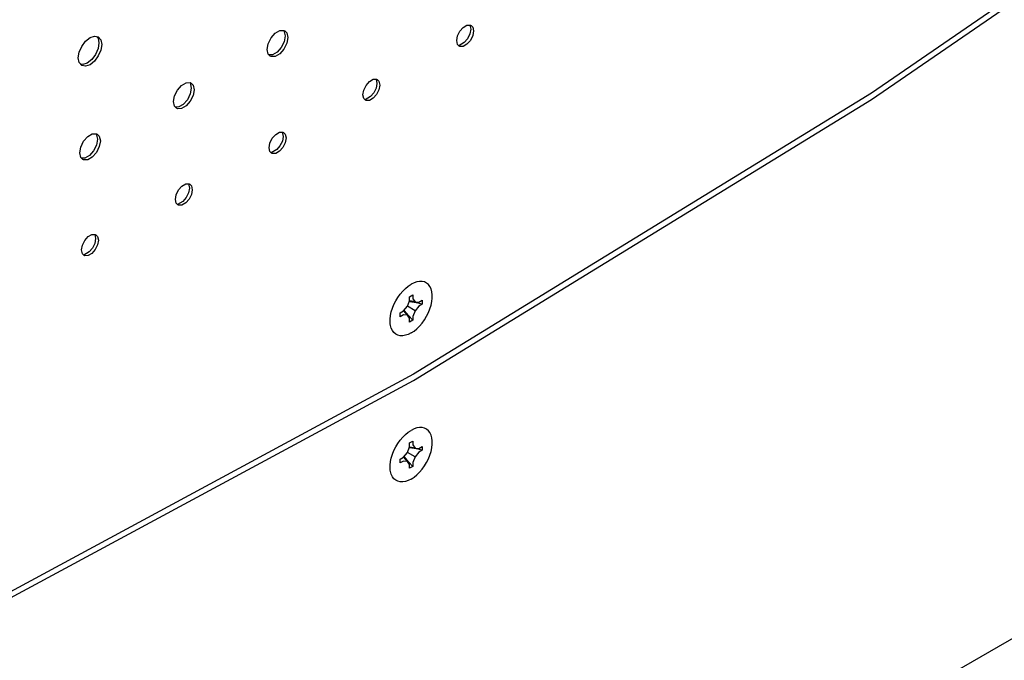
# Model space of a CAD drawing. Header units: inches. Extents: x 0 to 34, y 0 to 22.
# Tile 42 of 67: x 6.2 to 7.2, y 8.7 to 9.3. Entities that reach past the tile are written whole.
import ezdxf

# ---------------------------------------------------------------- set-up
doc = ezdxf.new("R2010")
doc.units = ezdxf.units.IN
doc.header["$LTSCALE"] = 1.87
doc.header["$MEASUREMENT"] = 0
doc.layers.get('0').update_dxf_attribs({"linetype": 'CONTINUOUS'})

msp = doc.modelspace()

# ---------------------------------------------------------------- linework, layer by layer
at = {"color": 2, "linetype": 'CONTINUOUS'}
for p, q in [((7.47564, 9.53975), (7.02947, 9.23265)), ((7.02947, 9.22647), (7.47564, 9.53356)), ((6.62687, 9.29339), (6.63018, 9.29714)), ((6.63018, 9.29714), (6.63385, 9.29927)), ((6.63385, 9.29927), (6.63716, 9.29934)), ((6.6366, 9.29932), (6.63752, 9.29527)), ((6.63716, 9.29934), (6.63784, 9.29902)), ((6.63784, 9.29902), (6.63945, 9.29734)), ((6.63945, 9.29734), (6.64027, 9.29368)), ((6.26067, 9.28354), (6.26506, 9.28708)), ((6.26506, 9.28708), (6.26945, 9.28861)), ((6.26945, 9.28861), (6.27317, 9.28788)), ((6.27153, 9.2882), (6.27289, 9.28665)), ((6.27289, 9.28665), (6.27378, 9.28205)), ((6.27317, 9.28788), (6.27565, 9.28502)), ((6.43945, 9.28117), (6.44225, 9.28684)), ((6.44225, 9.28684), (6.44629, 9.29143)), ((6.44629, 9.29143), (6.45078, 9.29402)), ((6.45078, 9.29402), (6.45483, 9.29411)), ((6.45467, 9.2941), (6.45588, 9.28878)), ((6.45483, 9.29411), (6.45566, 9.29372)), ((6.45588, 9.28878), (6.45486, 9.28308)), ((6.45566, 9.29372), (6.45763, 9.29167)), ((6.45763, 9.29167), (6.45863, 9.28719)), ((6.45863, 9.28719), (6.45763, 9.28156)), ((6.62376, 9.28414), (6.62458, 9.28875)), ((6.62458, 9.28875), (6.62687, 9.29339)), ((6.63446, 9.28609), (6.63123, 9.28238)), ((6.63671, 9.29067), (6.63446, 9.28609)), ((6.63752, 9.29527), (6.63671, 9.29067)), ((6.63945, 9.28907), (6.63716, 9.28443)), ((6.64027, 9.29368), (6.63945, 9.28907)), ((6.25447, 9.27279), (6.25695, 9.27852)), ((6.25695, 9.27852), (6.26067, 9.28354)), ((6.27289, 9.27642), (6.27038, 9.27068)), ((6.27378, 9.28205), (6.27289, 9.27642)), ((6.27565, 9.28502), (6.27653, 9.28046)), ((6.27653, 9.28046), (6.27565, 9.27489)), ((6.43845, 9.27554), (6.43945, 9.28117)), ((6.45204, 9.27742), (6.44801, 9.27288)), ((6.45486, 9.28308), (6.45204, 9.27742)), ((6.45763, 9.28156), (6.45483, 9.27589)), ((6.62458, 9.28048), (6.62376, 9.28414)), ((6.62619, 9.2788), (6.62458, 9.28048)), ((6.63123, 9.28238), (6.62585, 9.27916)), ((6.62687, 9.27849), (6.62619, 9.2788)), ((6.63018, 9.27856), (6.62687, 9.27849)), ((6.63385, 9.28068), (6.63018, 9.27856)), ((6.63716, 9.28443), (6.63385, 9.28068)), ((6.25359, 9.26722), (6.25447, 9.27279)), ((6.25447, 9.26265), (6.25359, 9.26722)), ((6.27038, 9.27068), (6.26667, 9.2657)), ((6.27317, 9.26916), (6.26945, 9.26414)), ((6.27565, 9.27489), (6.27317, 9.26916)), ((6.43945, 9.27106), (6.43845, 9.27554)), ((6.44142, 9.26901), (6.43945, 9.27106)), ((6.44356, 9.2703), (6.44025, 9.27022)), ((6.44225, 9.26862), (6.44142, 9.26901)), ((6.44629, 9.26871), (6.44225, 9.26862)), ((6.44801, 9.27288), (6.44356, 9.2703)), ((6.45078, 9.2713), (6.44629, 9.26871)), ((6.45483, 9.27589), (6.45078, 9.2713)), ((6.25695, 9.25979), (6.25447, 9.26265)), ((6.25795, 9.26066), (6.25584, 9.26107)), ((6.26067, 9.25907), (6.25695, 9.25979)), ((6.26231, 9.26219), (6.25795, 9.26066)), ((6.26506, 9.2606), (6.26067, 9.25907)), ((6.26667, 9.2657), (6.26231, 9.26219)), ((6.26945, 9.26414), (6.26506, 9.2606)), ((6.35051, 9.2358), (6.35455, 9.24039)), ((6.35455, 9.24039), (6.35904, 9.24298)), ((6.35904, 9.24298), (6.36309, 9.24306)), ((6.36293, 9.24306), (6.36414, 9.23774)), ((6.36309, 9.24306), (6.36392, 9.24268)), ((6.36414, 9.23774), (6.36312, 9.23204)), ((6.36392, 9.24268), (6.36589, 9.24063)), ((6.36589, 9.24063), (6.36689, 9.23615)), ((6.53284, 9.23578), (6.53513, 9.24042)), ((6.53513, 9.24042), (6.53844, 9.24418)), ((6.53844, 9.24418), (6.54211, 9.2463)), ((6.54211, 9.2463), (6.54542, 9.24637)), ((6.54497, 9.2377), (6.54272, 9.23312)), ((6.54486, 9.24636), (6.54578, 9.2423)), ((6.54578, 9.2423), (6.54497, 9.2377)), ((6.54542, 9.24637), (6.5461, 9.24605)), ((6.5461, 9.24605), (6.54772, 9.24437)), ((6.54772, 9.24437), (6.54853, 9.24071)), ((6.54853, 9.24071), (6.54772, 9.2361)), ((6.34671, 9.2245), (6.34771, 9.23013)), ((6.34771, 9.23013), (6.35051, 9.2358)), ((6.36312, 9.23204), (6.3603, 9.22638)), ((6.36589, 9.23052), (6.36309, 9.22484)), ((6.36689, 9.23615), (6.36589, 9.23052)), ((6.53202, 9.23118), (6.53284, 9.23578)), ((6.53284, 9.22751), (6.53202, 9.23118)), ((6.53949, 9.22941), (6.53411, 9.22619)), ((6.54272, 9.23312), (6.53949, 9.22941)), ((6.54542, 9.23146), (6.54211, 9.22771)), ((6.54772, 9.2361), (6.54542, 9.23146)), ((7.02947, 9.23265), (6.58148, 8.9577)), ((6.34771, 9.22002), (6.34671, 9.2245)), ((6.34968, 9.21796), (6.34771, 9.22002)), ((6.35182, 9.21926), (6.34851, 9.21917)), ((6.35628, 9.22183), (6.35182, 9.21926)), ((6.35904, 9.22026), (6.35455, 9.21767)), ((6.3603, 9.22638), (6.35628, 9.22183)), ((6.36309, 9.22484), (6.35904, 9.22026)), ((6.53445, 9.22583), (6.53284, 9.22751)), ((6.53513, 9.22552), (6.53445, 9.22583)), ((6.53844, 9.22559), (6.53513, 9.22552)), ((6.54211, 9.22771), (6.53844, 9.22559)), ((6.58148, 8.95151), (7.02947, 9.22647)), ((6.35051, 9.21758), (6.34968, 9.21796)), ((6.35455, 9.21767), (6.35051, 9.21758)), ((6.25877, 9.18572), (6.26281, 9.19031)), ((6.26281, 9.19031), (6.26731, 9.1929)), ((6.26731, 9.1929), (6.27135, 9.19299)), ((6.2712, 9.19298), (6.2724, 9.18766)), ((6.27135, 9.19299), (6.27218, 9.1926)), ((6.27218, 9.1926), (6.27415, 9.19055)), ((6.27415, 9.19055), (6.27515, 9.18607)), ((6.44339, 9.18863), (6.4467, 9.19239)), ((6.4467, 9.19239), (6.45037, 9.19451)), ((6.45037, 9.19451), (6.45369, 9.19458)), ((6.45314, 9.19457), (6.45404, 9.19051)), ((6.45404, 9.19051), (6.45323, 9.18592)), ((6.45369, 9.19458), (6.45436, 9.19426)), ((6.45436, 9.19426), (6.45598, 9.19258)), ((6.45598, 9.19258), (6.45679, 9.18892)), ((6.25497, 9.17442), (6.25597, 9.18005)), ((6.25597, 9.18005), (6.25877, 9.18572)), ((6.27138, 9.18196), (6.26856, 9.1763)), ((6.27415, 9.18044), (6.27135, 9.17477)), ((6.2724, 9.18766), (6.27138, 9.18196)), ((6.27515, 9.18607), (6.27415, 9.18044)), ((6.44028, 9.17938), (6.4411, 9.18399)), ((6.4411, 9.18399), (6.44339, 9.18863)), ((6.45091, 9.18122), (6.44766, 9.17754)), ((6.45323, 9.18592), (6.45091, 9.18122)), ((6.45598, 9.18431), (6.45369, 9.17967)), ((6.45679, 9.18892), (6.45598, 9.18431)), ((6.25597, 9.16994), (6.25497, 9.17442)), ((6.26454, 9.17176), (6.26008, 9.16918)), ((6.26856, 9.1763), (6.26454, 9.17176)), ((6.27135, 9.17477), (6.26731, 9.17018)), ((6.4411, 9.17572), (6.44028, 9.17938)), ((6.44271, 9.17404), (6.4411, 9.17572)), ((6.44766, 9.17754), (6.44232, 9.17445)), ((6.44339, 9.17373), (6.44271, 9.17404)), ((6.4467, 9.1738), (6.44339, 9.17373)), ((6.45037, 9.17592), (6.4467, 9.1738)), ((6.45369, 9.17967), (6.45037, 9.17592)), ((6.25794, 9.16789), (6.25597, 9.16994)), ((6.26008, 9.16918), (6.25678, 9.1691)), ((6.25877, 9.1675), (6.25794, 9.16789)), ((6.26281, 9.16759), (6.25877, 9.1675)), ((6.26731, 9.17018), (6.26281, 9.16759)), ((6.35165, 9.13802), (6.35496, 9.14177)), ((6.35496, 9.14177), (6.35864, 9.14389)), ((6.35864, 9.14389), (6.36195, 9.14396)), ((6.36139, 9.14395), (6.3623, 9.13989)), ((6.36195, 9.14396), (6.36263, 9.14365)), ((6.36263, 9.14365), (6.36424, 9.14197)), ((6.36424, 9.14197), (6.36506, 9.1383)), ((6.34854, 9.12877), (6.34936, 9.13338)), ((6.34936, 9.13338), (6.35165, 9.13802)), ((6.36147, 9.13523), (6.35916, 9.1306)), ((6.3623, 9.13989), (6.36147, 9.13523)), ((6.36424, 9.1337), (6.36195, 9.12906)), ((6.36506, 9.1383), (6.36424, 9.1337)), ((5.63285, 7.81319), (7.91273, 9.12955)), ((6.34936, 9.12511), (6.34854, 9.12877)), ((6.35097, 9.12343), (6.34936, 9.12511)), ((6.35587, 9.12688), (6.35058, 9.12383)), ((6.35165, 9.12311), (6.35097, 9.12343)), ((6.35496, 9.12318), (6.35165, 9.12311)), ((6.35864, 9.1253), (6.35496, 9.12318)), ((6.35916, 9.1306), (6.35587, 9.12688)), ((6.36195, 9.12906), (6.35864, 9.1253)), ((6.26322, 9.09234), (6.2669, 9.09446)), ((6.2669, 9.09446), (6.27021, 9.09453)), ((6.26965, 9.09452), (6.27056, 9.09046)), ((6.27021, 9.09453), (6.27089, 9.09421)), ((6.27089, 9.09421), (6.2725, 9.09253)), ((6.2568, 9.07933), (6.25762, 9.08394)), ((6.25762, 9.08394), (6.25991, 9.08858)), ((6.25991, 9.08858), (6.26322, 9.09234)), ((6.26973, 9.0858), (6.26743, 9.08117)), ((6.27056, 9.09046), (6.26973, 9.0858)), ((6.2725, 9.08426), (6.27021, 9.07962)), ((6.2725, 9.09253), (6.27332, 9.08887)), ((6.27332, 9.08887), (6.2725, 9.08426)), ((6.25762, 9.07567), (6.2568, 9.07933)), ((6.25923, 9.07399), (6.25762, 9.07567)), ((6.26413, 9.07745), (6.25885, 9.07439)), ((6.25991, 9.07368), (6.25923, 9.07399)), ((6.2669, 9.07587), (6.26322, 9.07375)), ((6.26743, 9.08117), (6.26413, 9.07745)), ((6.27021, 9.07962), (6.2669, 9.07587)), ((6.26322, 9.07375), (6.25991, 9.07368)), ((6.57645, 9.04397), (6.57927, 9.04582)), ((6.58209, 9.04722), (6.57927, 9.04582)), ((6.58483, 9.04815), (6.58209, 9.04722)), ((6.58749, 9.04859), (6.58483, 9.04815)), ((6.58999, 9.04854), (6.58749, 9.04859)), ((6.59229, 9.04799), (6.58999, 9.04854)), ((6.59435, 9.04696), (6.59229, 9.04799)), ((6.59613, 9.04546), (6.59435, 9.04696)), ((6.59759, 9.04353), (6.59613, 9.04546)), ((6.56624, 9.03295), (6.56854, 9.03615)), ((6.56854, 9.03615), (6.57104, 9.03909)), ((6.57104, 9.03909), (6.5737, 9.04172)), ((6.5737, 9.04172), (6.57645, 9.04397)), ((6.59871, 9.04119), (6.59759, 9.04353)), ((6.59947, 9.0385), (6.59871, 9.04119)), ((6.59986, 9.0355), (6.59947, 9.0385)), ((6.59986, 9.03225), (6.59986, 9.0355)), ((6.56094, 9.02237), (6.5624, 9.02599)), ((6.5624, 9.02599), (6.56418, 9.02954)), ((6.56418, 9.02954), (6.56624, 9.03295)), ((6.5755, 9.02416), (6.57761, 9.02961)), ((6.57779, 9.02868), (6.57728, 9.02875)), ((6.58303, 9.02851), (6.57759, 9.02946)), ((6.57761, 9.03342), (6.58092, 9.03533)), ((6.57761, 9.02961), (6.57761, 9.03342)), ((6.58397, 9.02758), (6.57779, 9.02868)), ((6.58092, 9.03533), (6.58092, 9.03152)), ((6.58092, 9.03152), (6.58303, 9.02851)), ((6.58303, 9.02851), (6.5867, 9.02818)), ((6.59, 9.02627), (6.58397, 9.02758)), ((6.5867, 9.02818), (6.59, 9.03009)), ((6.59, 9.02627), (6.5867, 9.02437)), ((6.59, 9.03009), (6.59, 9.02627)), ((6.59871, 9.02523), (6.59947, 9.0288)), ((6.59947, 9.0288), (6.59986, 9.03225)), ((6.55906, 9.01516), (6.55982, 9.01873)), ((6.55982, 9.01873), (6.56094, 9.02237)), ((6.56853, 9.01769), (6.57183, 9.0196)), ((6.56853, 9.01388), (6.56853, 9.01769)), ((6.57183, 9.0196), (6.5755, 9.02416)), ((6.5755, 9.01546), (6.57195, 9.0197)), ((6.57273, 9.01991), (6.57241, 9.02032)), ((6.57677, 9.01511), (6.57273, 9.01991)), ((6.58303, 9.01981), (6.5755, 9.02416)), ((6.58303, 9.01981), (6.58092, 9.01436)), ((6.5867, 9.02437), (6.58303, 9.01981)), ((6.59435, 9.01442), (6.59613, 9.01797)), ((6.59613, 9.01797), (6.59759, 9.0216)), ((6.59759, 9.0216), (6.59871, 9.02523)), ((6.55867, 9.01172), (6.55906, 9.01516)), ((6.55867, 9.00847), (6.55867, 9.01172)), ((6.55882, 9.00692), (6.55867, 9.00847)), ((6.55906, 9.00546), (6.55882, 9.00692)), ((6.57183, 9.01578), (6.56853, 9.01388)), ((6.5755, 9.01546), (6.57183, 9.01578)), ((6.57761, 9.01245), (6.5755, 9.01546)), ((6.58092, 9.01054), (6.57677, 9.01511)), ((6.57761, 9.00864), (6.57761, 9.01245)), ((6.58092, 9.01054), (6.57761, 9.00864)), ((6.58092, 9.01436), (6.58092, 9.01054)), ((6.58749, 9.00487), (6.58999, 9.00781)), ((6.58999, 9.00781), (6.59229, 9.01102)), ((6.59229, 9.01102), (6.59435, 9.01442)), ((6.55982, 9.00277), (6.55906, 9.00546)), ((6.56094, 9.00044), (6.55982, 9.00277)), ((6.5624, 8.9985), (6.56094, 9.00044)), ((6.56418, 8.997), (6.5624, 8.9985)), ((6.56624, 8.99597), (6.56418, 8.997)), ((6.57927, 8.99815), (6.57645, 8.99675)), ((6.57927, 8.99815), (6.58208, 8.99999)), ((6.58208, 8.99999), (6.58483, 9.00225)), ((6.58483, 9.00225), (6.58749, 9.00487)), ((6.56854, 8.99543), (6.56624, 8.99597)), ((6.57104, 8.99537), (6.56854, 8.99543)), ((6.5737, 8.99582), (6.57104, 8.99537)), ((6.57645, 8.99675), (6.5737, 8.99582)), ((6.58148, 8.9577), (6.13351, 8.71603)), ((6.13351, 8.70984), (6.58148, 8.95151)), ((6.5737, 8.89871), (6.57645, 8.90097)), ((6.57645, 8.90097), (6.57927, 8.90281)), ((6.58209, 8.90422), (6.57927, 8.90281)), ((6.58483, 8.90514), (6.58209, 8.90422)), ((6.58749, 8.90559), (6.58483, 8.90514)), ((6.58999, 8.90554), (6.58749, 8.90559)), ((6.59229, 8.90499), (6.58999, 8.90554)), ((6.59435, 8.90396), (6.59229, 8.90499)), ((6.59613, 8.90246), (6.59435, 8.90396)), ((6.59759, 8.90053), (6.59613, 8.90246)), ((6.59871, 8.89819), (6.59759, 8.90053)), ((6.56624, 8.88995), (6.56854, 8.89315)), ((6.56854, 8.89315), (6.57104, 8.89609)), ((6.57104, 8.89609), (6.5737, 8.89871)), ((6.57761, 8.89042), (6.58092, 8.89233)), ((6.58092, 8.89233), (6.58092, 8.88851)), ((6.59947, 8.8955), (6.59871, 8.89819)), ((6.59986, 8.8925), (6.59947, 8.8955)), ((6.59986, 8.88924), (6.59986, 8.8925)), ((6.56094, 8.87936), (6.5624, 8.88299)), ((6.5624, 8.88299), (6.56418, 8.88654)), ((6.56418, 8.88654), (6.56624, 8.88995)), ((6.5755, 8.88115), (6.57761, 8.88661)), ((6.57779, 8.88567), (6.57728, 8.88575)), ((6.58303, 8.8855), (6.57759, 8.88645)), ((6.57761, 8.88661), (6.57761, 8.89042)), ((6.58397, 8.88458), (6.57779, 8.88567)), ((6.58092, 8.88851), (6.58303, 8.8855)), ((6.58303, 8.8855), (6.5867, 8.88518)), ((6.5867, 8.88136), (6.58303, 8.87681)), ((6.59, 8.88327), (6.58397, 8.88458)), ((6.5867, 8.88518), (6.59, 8.88708)), ((6.59, 8.88327), (6.5867, 8.88136)), ((6.59, 8.88708), (6.59, 8.88327)), ((6.59759, 8.8786), (6.59871, 8.88223)), ((6.59871, 8.88223), (6.59947, 8.8858)), ((6.59947, 8.8858), (6.59986, 8.88924)), ((6.55867, 8.86872), (6.55906, 8.87216)), ((6.55906, 8.87216), (6.55982, 8.87573)), ((6.55982, 8.87573), (6.56094, 8.87936)), ((6.56853, 8.87469), (6.57183, 8.8766)), ((6.56853, 8.87088), (6.56853, 8.87469)), ((6.57183, 8.87278), (6.56853, 8.87088)), ((6.57183, 8.8766), (6.5755, 8.88115)), ((6.5755, 8.87246), (6.57183, 8.87278)), ((6.5755, 8.87246), (6.57195, 8.8767)), ((6.57273, 8.87691), (6.57241, 8.87732)), ((6.57677, 8.87211), (6.57273, 8.87691)), ((6.58303, 8.87681), (6.5755, 8.88115)), ((6.57761, 8.86945), (6.5755, 8.87246)), ((6.58092, 8.86754), (6.57677, 8.87211)), ((6.58303, 8.87681), (6.58092, 8.87135)), ((6.59435, 8.87142), (6.59613, 8.87497)), ((6.59613, 8.87497), (6.59759, 8.8786)), ((6.55867, 8.86546), (6.55867, 8.86872)), ((6.55882, 8.86392), (6.55867, 8.86546)), ((6.55906, 8.86246), (6.55882, 8.86392)), ((6.55982, 8.85977), (6.55906, 8.86246)), ((6.57761, 8.86563), (6.57761, 8.86945)), ((6.58092, 8.86754), (6.57761, 8.86563)), ((6.58092, 8.87135), (6.58092, 8.86754)), ((6.58749, 8.86187), (6.58999, 8.86481)), ((6.58999, 8.86481), (6.59229, 8.86801)), ((6.59229, 8.86801), (6.59435, 8.87142)), ((6.56094, 8.85743), (6.55982, 8.85977)), ((6.5624, 8.8555), (6.56094, 8.85743)), ((6.56418, 8.854), (6.5624, 8.8555)), ((6.56624, 8.85297), (6.56418, 8.854)), ((6.56854, 8.85242), (6.56624, 8.85297)), ((6.57104, 8.85237), (6.56854, 8.85242)), ((6.5737, 8.85281), (6.57104, 8.85237)), ((6.57645, 8.85374), (6.5737, 8.85281)), ((6.57927, 8.85515), (6.57645, 8.85374)), ((6.57927, 8.85515), (6.58208, 8.85699)), ((6.58208, 8.85699), (6.58483, 8.85924)), ((6.58483, 8.85924), (6.58749, 8.86187))]:
    msp.add_line(p, q, dxfattribs=at)

doc.saveas('drawing.dxf')
